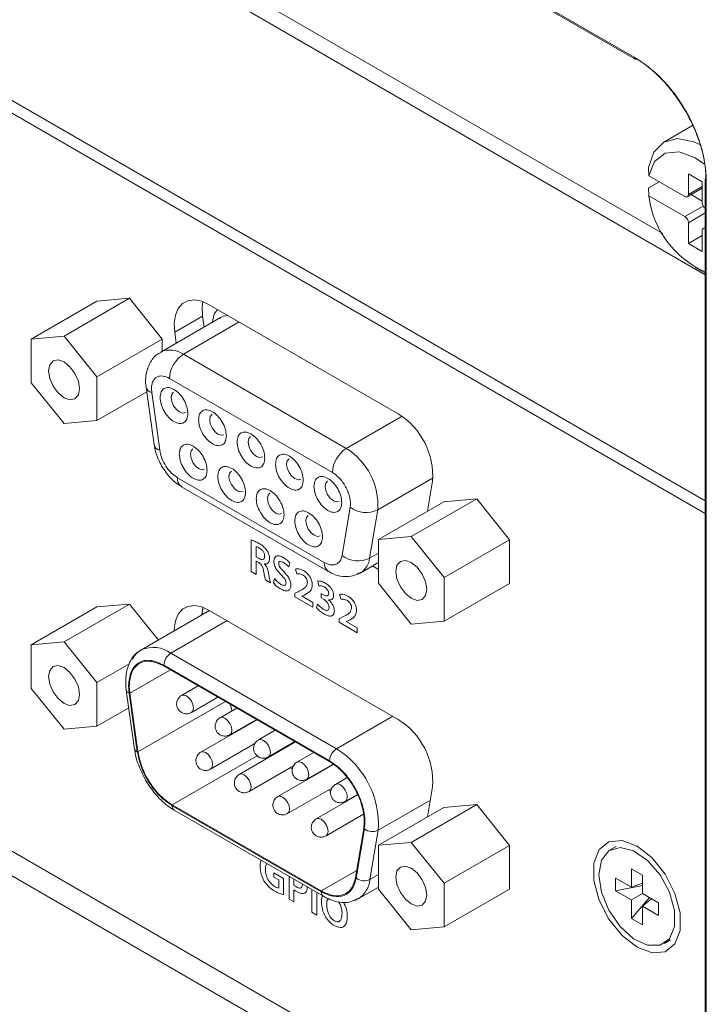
# Model space of a CAD drawing. Header units: millimetres. Extents: x 0 to 1118, y 0 to 864.
# Tile 175 of 256: x 507 to 516, y 119 to 132. Entities that reach past the tile are written whole.
import ezdxf

# ---------------------------------------------------------------- set-up
doc = ezdxf.new("R2010")
doc.units = ezdxf.units.MM

msp = doc.modelspace()

# ---------------------------------------------------------------- linework, layer by layer
at = {"color": 9, "linetype": 'Continuous', "lineweight": 0}
for p, q in [((463.0812, 161.3767), (515.1013, 131.3461)), ((516.0176, 129.7688), (516.0176, 111.1864)), ((515.789, 129.5997), (515.9657, 129.7017)), ((515.7448, 129.319), (515.9787, 129.454)), ((516.003, 129.366), (515.789, 129.2424)), ((509.2533, 127.8483), (509.6069, 128.0524)), ((509.3621, 127.5679), (510.0743, 127.979)), ((509.3621, 127.5679), (511.4357, 126.3708)), ((509.1853, 127.2617), (511.2589, 126.0646)), ((508.959, 127.0809), (508.9555, 127.129)), ((509.0619, 126.3479), (508.959, 127.0809)), ((511.4357, 126.3708), (512.1451, 126.7804)), ((511.156, 124.9196), (509.2882, 125.9979)), ((511.8361, 125.5886), (512.5394, 125.9946)), ((511.4852, 125.6225), (511.3824, 125.0083)), ((511.8361, 125.5886), (511.7332, 124.9744)), ((510.2271, 125.2094), (510.2271, 124.8039)), ((510.2895, 124.9908), (510.2895, 125.1227)), ((511.7332, 124.9744), (511.8459, 125.0394)), ((510.3272, 124.9691), (510.2895, 124.9908)), ((510.2895, 124.7679), (510.2895, 124.9364)), ((510.2895, 124.9364), (510.3215, 124.9179)), ((510.3969, 124.8992), (510.3969, 124.901)), ((510.7026, 124.863), (510.7175, 124.9141)), ((510.2271, 124.8039), (510.2895, 124.7679)), ((510.7878, 124.8365), (510.8066, 124.7733)), ((510.4072, 124.6998), (510.4724, 124.6623)), ((510.5214, 124.7152), (510.5076, 124.6617)), ((511.0731, 124.6843), (511.0878, 124.6232)), ((510.8218, 124.5478), (510.7815, 124.5287)), ((510.7815, 124.5287), (510.7815, 124.4839)), ((511.1444, 124.5085), (511.1155, 124.5252)), ((511.1155, 124.5252), (511.1155, 124.4707)), ((511.3506, 124.5116), (511.3694, 124.4484)), ((510.7815, 124.4839), (511.0106, 124.3516)), ((510.8727, 124.4934), (510.9025, 124.5055)), ((510.8727, 124.4922), (510.8727, 124.4934)), ((511.0106, 124.4125), (510.8727, 124.4922)), ((511.0106, 124.3516), (511.0106, 124.4125)), ((511.0708, 124.3908), (511.056, 124.3452)), ((511.1155, 124.4707), (511.1454, 124.4535)), ((511.2091, 124.4451), (511.209, 124.4464)), ((509.2039, 123.7664), (509.9196, 124.1796)), ((511.3846, 124.223), (511.3443, 124.2038)), ((511.3443, 124.2038), (511.3443, 124.159)), ((511.3443, 124.159), (511.5733, 124.0267)), ((511.4354, 124.1685), (511.4653, 124.1806)), ((511.4354, 124.1673), (511.4354, 124.1685)), ((511.5733, 124.0877), (511.4354, 124.1673)), ((511.5733, 124.0267), (511.5733, 124.0877)), ((511.311, 122.5499), (509.2039, 123.7664)), ((509.199, 123.5549), (508.6803, 123.2554)), ((509.1155, 123.6133), (511.2227, 122.3968)), ((508.6715, 123.2586), (508.6647, 123.353)), ((508.7763, 122.5123), (508.6715, 123.2586)), ((508.785, 122.509), (509.8978, 123.1515)), ((512.0268, 122.9631), (511.311, 122.5499)), ((510.3015, 122.4603), (509.2202, 121.8361)), ((511.842, 121.5127), (512.506, 121.896)), ((511.1179, 120.7303), (509.2202, 121.8259)), ((511.6666, 121.5296), (511.5619, 120.9042)), ((511.7373, 120.8873), (511.842, 121.5127)), ((511.1179, 120.7405), (511.5681, 121.0004)), ((510.6388, 120.9009), (510.5144, 120.9727)), ((510.5144, 120.9727), (510.5144, 120.9173)), ((510.5144, 120.9173), (510.5764, 120.8815)), ((510.5764, 120.8815), (510.5764, 120.7773)), ((510.6388, 120.695), (510.6388, 120.9009)), ((510.7074, 120.925), (510.7074, 120.6379)), ((510.7698, 120.8115), (510.7698, 120.889)), ((511.8459, 120.95), (511.7373, 120.8873)), ((510.7698, 120.6018), (510.7698, 120.7554)), ((510.9985, 120.757), (510.9985, 120.4698)), ((510.7074, 120.6379), (510.7698, 120.6018)), ((511.0609, 120.4338), (511.0609, 120.7209)), ((510.9985, 120.4698), (511.0609, 120.4338))]:
    msp.add_line(p, q, dxfattribs=at)
at = {"color": 7, "linetype": 'Continuous', "lineweight": 15}
for p, q in [((463.0916, 161.3538), (515.1116, 131.3232)), ((467.2682, 156.7144), (516.003, 128.5804)), ((516.003, 125.7021), (467.2682, 153.8361)), ((516.003, 125.5417), (467.3184, 153.6467)), ((493.0776, 142.0264), (515.463, 129.1036)), ((515.8411, 130.4778), (515.477, 130.2676)), ((515.2848, 129.8397), (515.2834, 129.9425)), ((515.7448, 129.5742), (515.2848, 129.8397)), ((515.9657, 129.763), (515.789, 129.8651)), ((515.789, 129.8651), (515.789, 129.5997)), ((516.003, 129.7892), (516.003, 111.2068)), ((515.416, 129.7639), (515.2834, 129.6874)), ((515.2834, 129.6874), (515.2848, 129.5846)), ((515.776, 129.5711), (515.9657, 129.6806)), ((515.9657, 129.4976), (515.9657, 129.763)), ((515.2848, 129.5846), (515.7448, 129.319)), ((515.8249, 129.5993), (515.9657, 129.518)), ((515.789, 129.2424), (515.789, 128.9771)), ((516.003, 129.183), (515.9787, 129.169)), ((515.9657, 129.0791), (515.789, 128.9771)), ((515.9657, 128.875), (515.9657, 129.1404)), ((515.789, 128.9771), (515.9657, 128.875)), ((515.8773, 128.674), (515.9656, 128.623)), ((516.003, 128.6025), (515.9656, 128.623)), ((507.8437, 127.7995), (508.6763, 128.2801)), ((508.6763, 128.2801), (508.2591, 128.2428)), ((509.0935, 127.7611), (508.6763, 128.2801)), ((507.4265, 127.7622), (508.2591, 128.2428)), ((512.095, 126.8125), (509.6927, 128.1993)), ((509.8347, 128.0352), (509.0746, 127.5964)), ((509.6069, 128.0524), (509.6262, 127.9148)), ((509.8215, 128.0218), (509.8364, 128.0325)), ((507.8437, 127.7995), (507.4265, 127.7622)), ((508.2609, 127.2805), (507.8437, 127.7995)), ((509.2533, 127.8483), (509.2726, 127.7107)), ((507.4265, 127.7622), (507.4265, 127.2059)), ((508.2609, 127.2805), (509.0935, 127.7611)), ((509.0935, 127.6073), (509.0935, 127.7611)), ((508.2609, 126.7242), (508.2609, 127.2805)), ((507.4265, 127.2059), (507.8437, 126.6869)), ((508.8882, 127.1482), (508.9911, 126.4152)), ((497.1819, 127.0167), (516.003, 116.1515)), ((508.2609, 126.7242), (508.8962, 127.091)), ((516.003, 115.8387), (496.911, 126.8603)), ((507.8437, 126.6869), (508.2609, 126.7242)), ((512.4703, 125.5713), (512.5344, 125.9542)), ((509.34, 125.8835), (511.2078, 124.8052)), ((511.8459, 125.2109), (512.6785, 125.6915)), ((512.2631, 125.2482), (513.0957, 125.7288)), ((513.0957, 125.7288), (512.6785, 125.6915)), ((513.5129, 125.2099), (513.0957, 125.7288)), ((512.2631, 125.2482), (511.8459, 125.2109)), ((511.8459, 125.2109), (511.8459, 124.6546)), ((512.6803, 124.7292), (512.2631, 125.2482)), ((512.6803, 124.7292), (513.5129, 125.2099)), ((513.5129, 124.6536), (513.5129, 125.2099)), ((511.6203, 124.7891), (511.8459, 124.9193)), ((511.7701, 124.8756), (511.8459, 124.8318)), ((511.8459, 124.6546), (512.2631, 124.1356)), ((512.6803, 124.1729), (512.6803, 124.7292)), ((512.6803, 124.1729), (513.5129, 124.6536)), ((507.8437, 123.9107), (508.6763, 124.3913)), ((508.6763, 124.3913), (508.2591, 124.354)), ((509.0451, 123.9326), (508.6763, 124.3913)), ((507.4265, 123.8734), (508.2591, 124.354)), ((509.6963, 124.3085), (508.8227, 123.8041)), ((512.095, 122.9238), (509.6927, 124.3105)), ((512.2631, 124.1356), (512.6803, 124.1729)), ((507.8437, 123.9107), (507.4265, 123.8734)), ((508.2609, 123.3917), (507.8437, 123.9107)), ((507.4265, 123.8734), (507.4265, 123.3171)), ((508.2609, 123.3917), (508.6779, 123.6324)), ((511.2227, 122.3866), (509.1155, 123.6031)), ((508.2609, 122.8354), (508.2609, 123.3917)), ((507.4265, 123.3171), (507.8437, 122.7981)), ((508.6361, 123.2923), (508.7409, 122.5459)), ((508.6803, 123.2554), (508.6735, 123.3479)), ((508.6803, 123.2554), (508.785, 122.509)), ((509.5527, 123.3507), (509.3394, 123.2275)), ((509.4644, 123.011), (509.8027, 123.2064)), ((508.2609, 122.8354), (508.6673, 123.0701)), ((510.0424, 123.068), (509.829, 122.9449)), ((509.9593, 123.116), (509.9814, 123.0328)), ((510.2997, 122.9195), (509.5842, 122.5064)), ((509.954, 122.7283), (510.2924, 122.9237)), ((507.8437, 122.7981), (508.2609, 122.8354)), ((510.532, 122.7853), (510.3187, 122.6622)), ((510.7893, 122.6368), (510.0739, 122.2238)), ((510.4437, 122.4457), (510.7821, 122.641)), ((509.7092, 122.2899), (510.2725, 122.6151)), ((511.0217, 122.5026), (510.8084, 122.3795)), ((510.4691, 122.4519), (510.4619, 122.4561)), ((510.1989, 122.0073), (510.7622, 122.3325)), ((511.2734, 122.3509), (510.5635, 121.9411)), ((510.7481, 122.2909), (510.7191, 122.3076)), ((510.9334, 122.163), (511.2669, 122.3555)), ((510.9588, 122.1693), (510.9515, 122.1735)), ((511.4471, 122.1829), (511.2981, 122.0968)), ((510.6885, 121.7246), (511.2519, 122.0498)), ((511.2378, 122.0082), (511.2088, 122.0249)), ((512.4703, 121.6825), (512.5344, 122.0654)), ((511.5811, 121.9631), (511.0532, 121.6584)), ((511.423, 121.8803), (511.5782, 121.9698)), ((511.4485, 121.8866), (511.4412, 121.8908)), ((509.2202, 121.8361), (511.1179, 120.7405)), ((509.2461, 121.7686), (511.1438, 120.6731)), ((511.8459, 121.3221), (512.6785, 121.8028)), ((512.2631, 121.3594), (513.0957, 121.8401)), ((513.0957, 121.8401), (512.6785, 121.8028)), ((513.5129, 121.3211), (513.0957, 121.8401)), ((511.1782, 121.4419), (511.6551, 121.7172)), ((511.5532, 120.911), (511.6579, 121.5364)), ((512.2631, 121.3594), (511.8459, 121.3221)), ((511.8459, 121.3221), (511.8459, 120.7658)), ((512.6803, 120.8404), (512.2631, 121.3594)), ((512.6803, 120.8404), (513.5129, 121.3211)), ((513.5129, 120.7648), (513.5129, 121.3211)), ((514.8723, 121.3084), (514.7928, 121.2624)), ((515.0667, 121.0238), (515.2063, 120.9431)), ((515.0667, 120.788), (515.0667, 121.0238)), ((514.8625, 120.9058), (515.0667, 120.788)), ((514.8625, 120.7446), (514.8625, 120.9058)), ((515.2063, 120.9431), (515.2063, 120.7074)), ((511.5875, 120.6415), (511.8459, 120.7907)), ((511.8459, 120.7658), (512.2631, 120.2468)), ((512.6803, 120.2841), (512.6803, 120.8404)), ((512.6803, 120.2841), (513.5129, 120.7648)), ((514.8625, 120.7446), (515.2063, 120.8095)), ((515.0667, 120.788), (515.2063, 120.8406)), ((511.1425, 120.6739), (511.1438, 120.6731)), ((511.1442, 120.6764), (511.1596, 120.668)), ((515.0667, 120.6267), (514.8625, 120.7446)), ((515.2063, 120.7073), (515.0667, 120.6267)), ((515.0667, 120.3909), (515.2948, 120.6563)), ((515.0667, 120.3909), (515.0667, 120.6267)), ((515.2063, 120.7074), (515.4105, 120.5895)), ((515.2063, 120.5461), (515.3218, 120.6407)), ((515.2063, 120.5461), (515.2063, 120.3103)), ((515.4105, 120.4282), (515.2063, 120.5461)), ((515.4105, 120.5895), (515.4105, 120.4282)), ((515.2063, 120.3103), (515.0667, 120.3909)), ((512.2631, 120.2468), (512.6803, 120.2841)), ((515.4802, 120.0716), (515.5598, 120.1175))]:
    msp.add_line(p, q, dxfattribs=at)
at = {"color": 7, "linetype": 'Continuous', "lineweight": 15, "flags": 128}
for points in [[(515.2834, 129.9425), (515.3507, 130.1404), (515.4779, 130.2681), (515.6527, 130.3134), (515.8579, 130.2717), (515.944, 130.2314)], [(515.9866, 129.9915), (515.8774, 130.0661), (515.6726, 130.143), (515.4921, 130.1278), (515.3575, 130.0226), (515.2848, 129.8397)], [(516.003, 129.1693), (516.0013, 129.1699), (515.993, 129.1718), (515.9854, 129.1715), (515.9787, 129.169), (515.9732, 129.1644), (515.9691, 129.158), (515.9666, 129.1499), (515.9657, 129.1404)], [(509.6927, 128.1993), (509.5962, 128.2428), (509.5042, 128.2599), (509.4211, 128.2496), (509.3509, 128.2126), (509.297, 128.1505), (509.2618, 128.0662), (509.247, 127.9639), (509.2533, 127.8483)], [(509.6082, 128.2388), (509.6005, 128.168), (509.6069, 128.0524)], [(507.8437, 127.4708), (507.7682, 127.497), (507.7043, 127.4846), (507.6616, 127.4354), (507.6466, 127.357), (507.6616, 127.2612), (507.7043, 127.1627), (507.7682, 127.0764), (507.8437, 127.0156), (507.9191, 126.9893), (507.9831, 127.0018), (508.0258, 127.0509), (508.0408, 127.1294), (508.0258, 127.2251), (507.9831, 127.3237), (507.9191, 127.4099), (507.8437, 127.4708)], [(509.2385, 127.0869), (509.2385, 127.0869), (509.2155, 127.0605), (509.2074, 127.0183), (509.2155, 126.9667), (509.2385, 126.9137), (509.2729, 126.8673), (509.3135, 126.8345), (509.3541, 126.8204), (509.3885, 126.8271)], [(509.7281, 126.8043), (509.7281, 126.8042), (509.7052, 126.7778), (509.6971, 126.7356), (509.7052, 126.684), (509.7281, 126.631), (509.7626, 126.5846), (509.8031, 126.5519), (509.8437, 126.5378), (509.8781, 126.5444)], [(510.2178, 126.5216), (510.2178, 126.5216), (510.1948, 126.4951), (510.1867, 126.4529), (510.1948, 126.4014), (510.2178, 126.3484), (510.2522, 126.3019), (510.2928, 126.2692), (510.3334, 126.2551), (510.3678, 126.2618)], [(509.4833, 126.3658), (509.4833, 126.3658), (509.4603, 126.3394), (509.4522, 126.2972), (509.4603, 126.2456), (509.4833, 126.1926), (509.5177, 126.1462), (509.5583, 126.1135), (509.5989, 126.0994), (509.6333, 126.106)], [(510.7075, 126.2389), (510.7075, 126.2389), (510.6845, 126.2124), (510.6764, 126.1702), (510.6845, 126.1187), (510.7075, 126.0657), (510.7419, 126.0193), (510.7825, 125.9865), (510.8231, 125.9724), (510.8575, 125.9791)], [(509.973, 126.0832), (509.973, 126.0832), (509.95, 126.0567), (509.9419, 126.0145), (509.95, 125.963), (509.973, 125.9099), (510.0074, 125.8635), (510.048, 125.8308), (510.0886, 125.8167), (510.123, 125.8234)], [(511.1972, 125.9562), (511.1972, 125.9562), (511.1742, 125.9297), (511.1661, 125.8875), (511.1742, 125.836), (511.1972, 125.783), (511.2316, 125.7366), (511.2722, 125.7038), (511.3127, 125.6897), (511.3472, 125.6964)], [(510.4627, 125.8005), (510.4626, 125.8005), (510.4397, 125.774), (510.4316, 125.7318), (510.4397, 125.6803), (510.4626, 125.6273), (510.4971, 125.5809), (510.5376, 125.5481), (510.5782, 125.534), (510.6126, 125.5407)], [(510.9523, 125.5178), (510.9523, 125.5178), (510.9293, 125.4913), (510.9213, 125.4491), (510.9293, 125.3976), (510.9523, 125.3446), (510.9867, 125.2982), (511.0273, 125.2654), (511.0679, 125.2513), (511.1023, 125.258)], [(512.2631, 124.9195), (512.1877, 124.9457), (512.1237, 124.9333), (512.081, 124.8841), (512.066, 124.8057), (512.081, 124.7099), (512.1237, 124.6114), (512.1877, 124.5252), (512.2631, 124.4643), (512.3385, 124.4381), (512.4025, 124.4505), (512.4452, 124.4997), (512.4602, 124.5781), (512.4452, 124.6739), (512.4025, 124.7724), (512.3385, 124.8586), (512.2631, 124.9195)], [(511.6195, 124.7886), (511.5942, 124.7765), (511.5603, 124.7666)], [(509.6927, 124.3105), (509.5962, 124.3541), (509.5042, 124.3711), (509.4211, 124.3609), (509.3509, 124.3238), (509.297, 124.2617), (509.2618, 124.1774), (509.247, 124.0751), (509.2466, 124.0489)], [(509.6082, 124.35), (509.6005, 124.2792), (509.6001, 124.253)], [(507.8437, 123.582), (507.7682, 123.6082), (507.7043, 123.5958), (507.6616, 123.5466), (507.6466, 123.4682), (507.6616, 123.3724), (507.7043, 123.2739), (507.7682, 123.1877), (507.8437, 123.1268), (507.9191, 123.1006), (507.9831, 123.113), (508.0258, 123.1622), (508.0408, 123.2406), (508.0258, 123.3364), (507.9831, 123.4349), (507.9191, 123.5211), (507.8437, 123.582)], [(508.6715, 123.2586), (508.6563, 123.266), (508.645, 123.275), (508.6381, 123.2853), (508.6359, 123.2966), (508.6363, 123.3008)], [(515.1365, 121.3101), (514.946, 121.3812), (514.7786, 121.3663), (514.6543, 121.2669), (514.5881, 121.0953), (514.5881, 120.872), (514.6543, 120.6239), (514.7786, 120.3811), (514.946, 120.1727), (515.1365, 120.024), (515.3269, 119.9528), (515.4944, 119.9678), (515.6187, 120.0671), (515.6849, 120.2388), (515.6849, 120.4621), (515.6187, 120.7102), (515.4944, 120.953), (515.3269, 121.1613), (515.1365, 121.3101)], [(514.6504, 120.9477), (514.6832, 120.7259), (514.7772, 120.4962), (514.9198, 120.2896), (515.0916, 120.134), (515.2695, 120.0503), (515.4295, 120.0499), (515.5498, 120.1329), (515.6144, 120.288), (515.6144, 120.4943), (515.5498, 120.724), (515.4295, 120.9459), (515.2695, 121.1302), (515.0916, 121.2519), (514.9198, 121.2946), (514.7772, 121.2526), (514.6832, 121.1315), (514.6504, 120.9477)], [(512.2631, 121.0307), (512.1877, 121.0569), (512.1237, 121.0445), (512.081, 120.9953), (512.066, 120.9169), (512.081, 120.8211), (512.1237, 120.7226), (512.1877, 120.6364), (512.2631, 120.5755), (512.3385, 120.5493), (512.4025, 120.5617), (512.4452, 120.6109), (512.4602, 120.6893), (512.4452, 120.7851), (512.4025, 120.8836), (512.3385, 120.9699), (512.2631, 121.0307)], [(511.5875, 120.6415), (511.5529, 120.6249), (511.5061, 120.6113)]]:
    msp.add_lwpolyline(points, dxfattribs=at)
at = {"color": 9, "linetype": 'Continuous', "lineweight": 0, "flags": 128}
for points in [[(509.9307, 128.0619), (509.8747, 128.0526), (509.8347, 128.0352)], [(509.3393, 123.2275), (509.3394, 123.2275), (509.368, 123.2331), (509.4019, 123.2213), (509.4357, 123.194), (509.4644, 123.1554), (509.4835, 123.1112), (509.4902, 123.0683)], [(509.4902, 123.0683), (509.4835, 123.0331), (509.4644, 123.011)], [(509.829, 122.9448), (509.829, 122.9448), (509.8577, 122.9504), (509.8915, 122.9387), (509.9254, 122.9114), (509.954, 122.8727), (509.9732, 122.8285), (509.9799, 122.7856)], [(509.9799, 122.7856), (509.9732, 122.7504), (509.9541, 122.7284)], [(510.3187, 122.6622), (510.3187, 122.6622), (510.3474, 122.6677), (510.3812, 122.656), (510.415, 122.6287), (510.4437, 122.59), (510.4629, 122.5458), (510.4696, 122.5029)], [(509.5842, 122.5064), (509.5842, 122.5064), (509.6129, 122.512), (509.6467, 122.5003), (509.6805, 122.473), (509.7092, 122.4343), (509.7284, 122.3901), (509.7351, 122.3472)], [(510.4696, 122.5029), (510.4629, 122.4677), (510.4437, 122.4457)], [(510.8083, 122.3795), (510.8084, 122.3795), (510.837, 122.3851), (510.8709, 122.3733), (510.9047, 122.346), (510.9334, 122.3073), (510.9525, 122.2632), (510.9593, 122.2202)], [(509.7351, 122.3472), (509.7284, 122.312), (509.7092, 122.29)], [(510.0738, 122.2237), (510.0739, 122.2238), (510.1025, 122.2293), (510.1364, 122.2176), (510.1702, 122.1903), (510.1989, 122.1516), (510.218, 122.1074), (510.2248, 122.0645)], [(510.9593, 122.2202), (510.9525, 122.185), (510.9334, 122.163)], [(510.2248, 122.0645), (510.218, 122.0293), (510.1989, 122.0073)], [(511.298, 122.0968), (511.298, 122.0968), (511.3267, 122.1024), (511.3605, 122.0906), (511.3944, 122.0633), (511.423, 122.0246), (511.4422, 121.9805), (511.4489, 121.9375)], [(510.5635, 121.9411), (510.5635, 121.9411), (510.5922, 121.9467), (510.626, 121.9349), (510.6599, 121.9076), (510.6885, 121.8689), (510.7077, 121.8247), (510.7144, 121.7818)], [(511.4489, 121.9375), (511.4422, 121.9023), (511.4231, 121.8803)], [(510.7144, 121.7818), (510.7077, 121.7466), (510.6886, 121.7246)], [(511.0532, 121.6584), (511.0532, 121.6584), (511.0819, 121.664), (511.1157, 121.6522), (511.1495, 121.6249), (511.1782, 121.5862), (511.1974, 121.5421), (511.2041, 121.4991)], [(511.2041, 121.4991), (511.1974, 121.4639), (511.1782, 121.4419)]]:
    msp.add_lwpolyline(points, dxfattribs=at)
at = {"color": 9, "linetype": 'Continuous', "lineweight": 0}
for centre, radius, start, end in [((515.1253, 131.3432), 0.0242, 173.09891, 235.58891), ((516.0274, 129.7912), 0.0245, 184.78227, 246.53787), ((509.1942, 127.3386), 0.2842, 53.78882, 114.78632), ((509.5691, 127.2442), 0.3842, 122.60548, 177.39452), ((508.9796, 127.1736), 0.0949, 195.91527, 257.46794), ((511.6427, 126.0472), 0.3842, 122.60548, 177.39452), ((510.9848, 125.6465), 0.8532, 356.11451, 58.10192), ((511.6882, 125.8906), 0.3363, 232.87189, 296.09167), ((511.5853, 125.2764), 0.3363, 232.87189, 296.09167), ((511.2817, 124.9074), 0.1262, 174.44066, 233.60463), ((511.4862, 124.9979), 0.2481, 302.50587, 354.55536), ((508.9806, 123.4605), 0.3786, 53.87374, 113.88312), ((509.3074, 123.6046), 0.1921, 122.60548, 177.39452), ((508.7865, 122.5585), 0.0473, 195.3528, 257.54043), ((511.4146, 122.3881), 0.1921, 122.60548, 177.39452), ((510.7132, 121.5894), 1.1314, 356.11451, 58.10192), ((511.7681, 121.6637), 0.1681, 232.87189, 296.09167), ((511.6633, 121.0383), 0.1681, 232.87189, 296.09167), ((511.4094, 120.9186), 0.3294, 302.73692, 354.54102), ((511.1811, 120.7243), 0.0635, 174.53879, 232.49622)]:
    msp.add_arc(centre, radius, start, end, dxfattribs=at)
at = {"color": 7, "linetype": 'Continuous', "lineweight": 15}
for centre, radius, start, end in [((515.1217, 131.3439), 0.023, 243.94263, 298.56994), ((516.0246, 129.7882), 0.0216, 125.4554, 177.26027), ((516.4951, 129.7323), 1.2193, 186.95958, 246.19768), ((515.762, 129.5953), 0.0273, 230.79671, 9.21404), ((516.0633, 129.5025), 0.0976, 182.88776, 231.88487), ((515.693, 129.2381), 0.0961, 2.60548, 57.39452), ((511.6002, 126.0176), 0.9363, 356.11451, 58.10192), ((509.0823, 126.4402), 0.0946, 195.3528, 257.54043), ((509.4071, 125.9828), 0.1199, 172.74417, 235.94365), ((508.9692, 123.5592), 0.2854, 119.80697, 154.7683), ((511.6002, 122.1288), 0.9363, 356.11451, 58.10192), ((509.2797, 121.8183), 0.0599, 172.74417, 235.94365)]:
    msp.add_arc(centre, radius, start, end, dxfattribs=at)
for points, knots in [([(515.1013, 131.3461), (515.1615, 131.3113), (515.2211, 131.2703), (515.3389, 131.1756), (515.3965, 131.1224), (515.5065, 131.0071), (515.5597, 130.9442), (515.6599, 130.81), (515.7061, 130.7401), (515.7908, 130.5948), (515.8296, 130.5184), (515.8964, 130.3658), (515.9246, 130.2892), (515.9592, 130.1737), (515.9695, 130.135), (515.9869, 130.0587), (515.9942, 130.0212), (516.0117, 129.9102), (516.0176, 129.8383), (516.0176, 129.7688)], [0, 0, 0, 0, 0.125, 0.125, 0.25, 0.25, 0.375, 0.375, 0.5, 0.5, 0.625, 0.625, 0.75, 0.75, 0.8125, 0.8125, 0.875, 0.875, 1, 1, 1, 1]), ([(516.012, 129.8057), (516.012, 129.8222), (516.0116, 129.8393), (516.0101, 129.8732), (516.009, 129.8903), (516.0047, 129.942), (515.9962, 130.012), (515.9822, 130.0842), (515.9653, 130.1574), (515.9554, 130.1947), (515.9222, 130.3057), (515.8951, 130.3794), (515.8311, 130.5262), (515.7938, 130.5996), (515.7127, 130.7395), (515.6685, 130.8068), (515.5725, 130.936), (515.5217, 130.9966), (515.4164, 131.1078), (515.3615, 131.159), (515.2767, 131.2277), (515.2482, 131.2491), (515.2053, 131.279), (515.191, 131.2885), (515.1623, 131.3069), (515.1478, 131.3158), (515.1336, 131.3241)], [0, 0, 0, 0, 0.03125, 0.03125, 0.0625, 0.0625, 0.125, 0.1875, 0.1875, 0.25, 0.25, 0.375, 0.375, 0.5, 0.5, 0.625, 0.625, 0.75, 0.75, 0.875, 0.875, 0.9375, 0.9375, 0.96875, 0.96875, 1, 1, 1, 1]), ([(509.0783, 127.5913), (509.0639, 127.585), (509.0015, 127.5577), (508.9246, 127.4516), (508.8833, 127.3136), (508.8784, 127.2081), (508.8883, 127.1586), (508.8904, 127.1479)], [0, 0, 0, 0, 0.0910775, 0.396047, 0.7190603, 0.9387376, 1, 1, 1, 1]), ([(508.9933, 126.4149), (508.9975, 126.3863), (509.011, 126.2945), (509.0554, 126.2069), (509.0859, 126.1465)], [0, 0, 0, 0, 0.3116411, 1, 1, 1, 1]), ([(509.0859, 126.1465), (509.1275, 126.0862), (509.1853, 126.0024), (509.2771, 125.9217), (509.3208, 125.8982), (509.3411, 125.8873)], [0, 0, 0, 0, 0.57774698, 0.80307154, 1, 1, 1, 1]), ([(511.209, 124.809), (511.2267, 124.7978), (511.2829, 124.7623), (511.3923, 124.7373), (511.5193, 124.7384), (511.5882, 124.7779), (511.6159, 124.7938)], [0, 0, 0, 0, 0.1428594, 0.4526943, 0.7803476, 1, 1, 1, 1]), ([(508.8316, 123.8023), (508.8194, 123.7976), (508.7586, 123.7742), (508.6868, 123.6759), (508.6321, 123.536), (508.6302, 123.4292), (508.6292, 123.3789)], [0, 0, 0, 0, 0.0830382, 0.412081, 0.72296365, 1, 1, 1, 1]), ([(508.6292, 123.3789), (508.6291, 123.3766), (508.6267, 123.3458), (508.6335, 123.3119), (508.6399, 123.2805)], [0, 0, 0, 0, 0.0738986, 1, 1, 1, 1]), ([(509.2936, 123.1818), (509.287, 123.1666), (509.2773, 123.1446), (509.2762, 123.1081), (509.2828, 123.0747), (509.3034, 123.0383), (509.3376, 123.0087), (509.3812, 122.9933), (509.4264, 122.9935), (509.452, 123.0056), (509.4642, 123.0114)], [0, 0, 0, 0, 0.1503098, 0.2187311, 0.333315, 0.4598094, 0.5966859, 0.7408929, 0.877459, 1, 1, 1, 1]), ([(509.3396, 123.2272), (509.3387, 123.2268), (509.3281, 123.2228), (509.3115, 123.2072), (509.2996, 123.1902), (509.2936, 123.1818)], [0, 0, 0, 0, 0.041049, 0.5213154, 1, 1, 1, 1]), ([(509.7833, 122.8991), (509.7766, 122.8839), (509.767, 122.8619), (509.7659, 122.8254), (509.7725, 122.792), (509.7931, 122.7556), (509.8273, 122.726), (509.8709, 122.7106), (509.9161, 122.7108), (509.9417, 122.723), (509.9538, 122.7287)], [0, 0, 0, 0, 0.1503098, 0.2187311, 0.333315, 0.4598094, 0.5966859, 0.7408929, 0.877459, 1, 1, 1, 1]), ([(509.8292, 122.9445), (509.8284, 122.9442), (509.8178, 122.9401), (509.8012, 122.9245), (509.7892, 122.9076), (509.7833, 122.8991)], [0, 0, 0, 0, 0.041049, 0.5213154, 1, 1, 1, 1]), ([(510.3189, 122.6618), (510.3181, 122.6615), (510.3075, 122.6574), (510.2909, 122.6418), (510.2789, 122.6249), (510.2729, 122.6164)], [0, 0, 0, 0, 0.041049, 0.5213154, 1, 1, 1, 1]), ([(508.7432, 122.5453), (508.7449, 122.5294), (508.7509, 122.4718), (508.7887, 122.3366), (508.8456, 122.2228), (508.8816, 122.1509)], [0, 0, 0, 0, 0.1226903, 0.4456468, 1, 1, 1, 1]), ([(509.2202, 121.8259), (509.1694, 121.861), (509.0644, 121.9335), (508.9248, 122.1104), (508.8185, 122.3138), (508.79, 122.4475), (508.7763, 122.5123)], [0, 0, 0, 0, 0.2422272, 0.5, 0.7577728, 1, 1, 1, 1]), ([(509.5844, 122.5061), (509.5836, 122.5058), (509.5729, 122.5017), (509.5564, 122.4861), (509.5444, 122.4692), (509.5384, 122.4607)], [0, 0, 0, 0, 0.041049, 0.5213154, 1, 1, 1, 1]), ([(510.2729, 122.6164), (510.2663, 122.6013), (510.2566, 122.5792), (510.2556, 122.5427), (510.2622, 122.5093), (510.2827, 122.4729), (510.317, 122.4433), (510.3605, 122.4279), (510.4057, 122.4281), (510.4314, 122.4403), (510.4435, 122.446)], [0, 0, 0, 0, 0.1503098, 0.2187311, 0.333315, 0.4598094, 0.5966859, 0.7408929, 0.877459, 1, 1, 1, 1]), ([(509.5384, 122.4607), (509.5318, 122.4455), (509.5221, 122.4235), (509.5211, 122.387), (509.5277, 122.3536), (509.5482, 122.3172), (509.5825, 122.2876), (509.626, 122.2722), (509.6712, 122.2724), (509.6969, 122.2846), (509.709, 122.2903)], [0, 0, 0, 0, 0.1503098, 0.2187311, 0.333315, 0.4598094, 0.5966859, 0.7408929, 0.877459, 1, 1, 1, 1]), ([(510.8086, 122.3791), (510.8077, 122.3788), (510.7971, 122.3748), (510.7806, 122.3592), (510.7686, 122.3422), (510.7626, 122.3337)], [0, 0, 0, 0, 0.041049, 0.5213154, 1, 1, 1, 1]), ([(510.7626, 122.3337), (510.756, 122.3186), (510.7463, 122.2965), (510.7453, 122.26), (510.7518, 122.2266), (510.7724, 122.1902), (510.8066, 122.1606), (510.8502, 122.1452), (510.8954, 122.1454), (510.921, 122.1576), (510.9332, 122.1634)], [0, 0, 0, 0, 0.1503098, 0.2187311, 0.333315, 0.4598094, 0.5966859, 0.7408929, 0.877459, 1, 1, 1, 1]), ([(508.8816, 122.1509), (508.9266, 122.0818), (508.9896, 121.9852), (509.1023, 121.8721), (509.1769, 121.8077), (509.2316, 121.7796), (509.2465, 121.7719)], [0, 0, 0, 0, 0.4380529, 0.6121025, 0.8947323, 1, 1, 1, 1]), ([(510.0281, 122.178), (510.0215, 122.1629), (510.0118, 122.1408), (510.0107, 122.1043), (510.0173, 122.0709), (510.0379, 122.0345), (510.0721, 122.0049), (510.1157, 121.9895), (510.1609, 121.9897), (510.1865, 122.0019), (510.1987, 122.0076)], [0, 0, 0, 0, 0.1503098, 0.2187311, 0.333315, 0.4598094, 0.5966859, 0.7408929, 0.877459, 1, 1, 1, 1]), ([(510.0741, 122.2234), (510.0732, 122.2231), (510.0626, 122.219), (510.046, 122.2034), (510.0341, 122.1865), (510.0281, 122.178)], [0, 0, 0, 0, 0.041049, 0.5213154, 1, 1, 1, 1]), ([(511.2523, 122.051), (511.2456, 122.0359), (511.236, 122.0139), (511.2349, 121.9773), (511.2415, 121.9439), (511.2621, 121.9076), (511.2963, 121.878), (511.3399, 121.8626), (511.3851, 121.8628), (511.4107, 121.8749), (511.4228, 121.8807)], [0, 0, 0, 0, 0.1503098, 0.2187311, 0.333315, 0.4598094, 0.5966859, 0.7408929, 0.877459, 1, 1, 1, 1]), ([(511.2983, 122.0964), (511.2974, 122.0961), (511.2868, 122.0921), (511.2702, 122.0765), (511.2583, 122.0595), (511.2523, 122.051)], [0, 0, 0, 0, 0.041049, 0.5213154, 1, 1, 1, 1]), ([(510.5178, 121.8953), (510.5111, 121.8802), (510.5015, 121.8581), (510.5004, 121.8216), (510.507, 121.7882), (510.5276, 121.7518), (510.5618, 121.7222), (510.6054, 121.7068), (510.6506, 121.707), (510.6762, 121.7192), (510.6883, 121.725)], [0, 0, 0, 0, 0.1503098, 0.2187311, 0.333315, 0.4598094, 0.5966859, 0.7408929, 0.877459, 1, 1, 1, 1]), ([(510.5637, 121.9407), (510.5629, 121.9404), (510.5523, 121.9364), (510.5357, 121.9208), (510.5238, 121.9038), (510.5178, 121.8953)], [0, 0, 0, 0, 0.041049, 0.5213154, 1, 1, 1, 1]), ([(511.0534, 121.658), (511.0526, 121.6577), (511.042, 121.6537), (511.0254, 121.6381), (511.0134, 121.6211), (511.0075, 121.6126)], [0, 0, 0, 0, 0.041049, 0.5213154, 1, 1, 1, 1]), ([(511.0075, 121.6126), (511.0008, 121.5975), (510.9911, 121.5755), (510.9901, 121.5389), (510.9967, 121.5055), (511.0172, 121.4692), (511.0515, 121.4396), (511.095, 121.4242), (511.1402, 121.4244), (511.1659, 121.4365), (511.178, 121.4423)], [0, 0, 0, 0, 0.1503098, 0.2187311, 0.333315, 0.4598094, 0.5966859, 0.7408929, 0.877459, 1, 1, 1, 1]), ([(511.1596, 120.668), (511.1795, 120.6565), (511.2414, 120.6204), (511.3508, 120.5942), (511.4753, 120.5901), (511.5438, 120.6258), (511.5731, 120.641)], [0, 0, 0, 0, 0.1431647, 0.4464121, 0.763416, 1, 1, 1, 1])]:
    msp.add_open_spline(points, degree=3, knots=knots, dxfattribs=at)
at = {"color": 9, "linetype": 'Continuous', "lineweight": 0}
for points, knots in [([(509.796, 128.1397), (509.7784, 128.1169), (509.7457, 128.0747), (509.738, 128.008), (509.7345, 127.9773)], [0, 0, 0, 0, 0.5392609, 1, 1, 1, 1]), ([(508.9555, 127.129), (508.9586, 127.1606), (508.9633, 127.2093), (508.992, 127.2547), (509.0216, 127.2798), (509.0582, 127.2929), (509.1118, 127.2951), (509.1564, 127.2748), (509.1853, 127.2617)], [0, 0, 0, 0, 0.2394429, 0.3695898, 0.4999999, 0.6301468, 0.7605571, 1, 1, 1, 1]), ([(509.2882, 125.9979), (509.2622, 126.0158), (509.2087, 126.0528), (509.1376, 126.143), (509.0834, 126.2467), (509.0689, 126.3148), (509.0619, 126.3479)], [0, 0, 0, 0, 0.2422272, 0.5, 0.7577728, 1, 1, 1, 1]), ([(511.2589, 126.0646), (511.2756, 126.0538), (511.3091, 126.0321), (511.3568, 125.985), (511.4, 125.9302), (511.4363, 125.8688), (511.4645, 125.8042), (511.4824, 125.7395), (511.4909, 125.6769), (511.4871, 125.6407), (511.4852, 125.6225)], [0, 0, 0, 0, 0.1250607, 0.2499941, 0.3748757, 0.499997, 0.6248787, 0.7500001, 0.8748189, 1, 1, 1, 1]), ([(510.3226, 125.1626), (510.3047, 125.1725), (510.2727, 125.1904), (510.241, 125.2036), (510.2271, 125.2094)], [0, 0, 0, 0, 0.5600311, 1, 1, 1, 1]), ([(510.4297, 125.0687), (510.4109, 125.0909), (510.3773, 125.1308), (510.3394, 125.1528), (510.3226, 125.1626)], [0, 0, 0, 0, 0.5573206, 1, 1, 1, 1]), ([(510.2895, 125.1227), (510.2968, 125.1197), (510.3099, 125.1144), (510.323, 125.1069), (510.3288, 125.1036)], [0, 0, 0, 0, 0.55961754, 1, 1, 1, 1]), ([(510.3288, 125.1036), (510.3383, 125.0976), (510.3572, 125.0856), (510.3819, 125.057), (510.3952, 125.0244), (510.3963, 125.0065), (510.3969, 124.9976)], [0, 0, 0, 0, 0.280926, 0.5601077, 0.7794374, 1, 1, 1, 1]), ([(510.4593, 124.9689), (510.4581, 124.9873), (510.4559, 125.0201), (510.4377, 125.0538), (510.4297, 125.0687)], [0, 0, 0, 0, 0.5603241, 1, 1, 1, 1]), ([(511.3824, 125.0083), (511.3753, 124.9834), (511.3608, 124.9319), (511.3066, 124.8908), (511.2355, 124.8828), (511.182, 124.9076), (511.156, 124.9196)], [0, 0, 0, 0, 0.2422272, 0.5, 0.7577728, 1, 1, 1, 1]), ([(510.3215, 124.9179), (510.3308, 124.9118), (510.3492, 124.8996), (510.3756, 124.8582), (510.3808, 124.8283), (510.384, 124.81)], [0, 0, 0, 0, 0.2808044, 0.5588733, 1, 1, 1, 1]), ([(510.3969, 124.9976), (510.3957, 124.987), (510.3935, 124.9658), (510.3733, 124.9543), (510.35, 124.9574), (510.3348, 124.9652), (510.3272, 124.9691)], [0, 0, 0, 0, 0.2795576, 0.55825, 0.7788315, 1, 1, 1, 1]), ([(510.3969, 124.901), (510.4066, 124.901), (510.4261, 124.9009), (510.453, 124.9201), (510.4569, 124.9505), (510.4593, 124.9689)], [0, 0, 0, 0, 0.2807722, 0.5615988, 1, 1, 1, 1]), ([(510.445, 124.7924), (510.4401, 124.8133), (510.4334, 124.8423), (510.4141, 124.8793), (510.4026, 124.8925), (510.3969, 124.8992)], [0, 0, 0, 0, 0.5594311, 0.7797918, 1, 1, 1, 1]), ([(510.6352, 124.9821), (510.6186, 124.9903), (510.5854, 125.0067), (510.5438, 125.004), (510.5176, 124.9782), (510.5148, 124.9497), (510.5133, 124.9354)], [0, 0, 0, 0, 0.2808324, 0.5601744, 0.7799873, 1, 1, 1, 1]), ([(510.5133, 124.9354), (510.515, 124.9184), (510.5183, 124.8842), (510.5533, 124.82), (510.586, 124.785), (510.606, 124.7636)], [0, 0, 0, 0, 0.2796044, 0.5591743, 1, 1, 1, 1]), ([(510.5758, 124.9066), (510.5764, 124.9121), (510.5776, 124.923), (510.5871, 124.9316), (510.605, 124.9362), (510.6222, 124.9277), (510.6342, 124.9217)], [0, 0, 0, 0, 0.1866569, 0.3738014, 0.5606334, 1, 1, 1, 1]), ([(510.6431, 124.8007), (510.6266, 124.8175), (510.6036, 124.8409), (510.5786, 124.8805), (510.5767, 124.8979), (510.5758, 124.9066)], [0, 0, 0, 0, 0.5619455, 0.7813793, 1, 1, 1, 1]), ([(510.6342, 124.9217), (510.6476, 124.9131), (510.6715, 124.8978), (510.6931, 124.8736), (510.7026, 124.863)], [0, 0, 0, 0, 0.5599342, 1, 1, 1, 1]), ([(510.7175, 124.9141), (510.7027, 124.9296), (510.6762, 124.9572), (510.6478, 124.9745), (510.6352, 124.9821)], [0, 0, 0, 0, 0.55927311, 1, 1, 1, 1]), ([(510.384, 124.81), (510.3874, 124.7896), (510.3936, 124.7533), (510.403, 124.7162), (510.4072, 124.6998)], [0, 0, 0, 0, 0.5602424, 1, 1, 1, 1]), ([(510.4724, 124.6623), (510.4666, 124.6867), (510.4561, 124.7305), (510.4484, 124.7735), (510.445, 124.7924)], [0, 0, 0, 0, 0.55961856, 1, 1, 1, 1]), ([(510.606, 124.7636), (510.6223, 124.7472), (510.6449, 124.7246), (510.6664, 124.6848), (510.6678, 124.6682), (510.6686, 124.6599)], [0, 0, 0, 0, 0.5607159, 0.7804259, 1, 1, 1, 1]), ([(510.731, 124.6292), (510.7298, 124.6459), (510.7273, 124.6792), (510.6954, 124.744), (510.663, 124.7792), (510.6431, 124.8007)], [0, 0, 0, 0, 0.27992494, 0.55935581, 1, 1, 1, 1]), ([(510.8926, 124.8165), (510.8713, 124.8267), (510.8334, 124.8448), (510.8017, 124.839), (510.7878, 124.8365)], [0, 0, 0, 0, 0.5597263, 1, 1, 1, 1]), ([(510.8066, 124.7733), (510.8191, 124.7759), (510.8412, 124.7807), (510.8678, 124.7688), (510.8795, 124.7636)], [0, 0, 0, 0, 0.560307, 1, 1, 1, 1]), ([(510.8795, 124.7636), (510.8884, 124.7578), (510.906, 124.7464), (510.9278, 124.718), (510.9388, 124.688), (510.9398, 124.6714), (510.9402, 124.6631)], [0, 0, 0, 0, 0.2810035, 0.5590491, 0.7794126, 1, 1, 1, 1]), ([(511.0027, 124.6343), (511.001, 124.6536), (510.9975, 124.6923), (510.968, 124.751), (510.9299, 124.7921), (510.905, 124.8084), (510.8926, 124.8165)], [0, 0, 0, 0, 0.2796174, 0.5586651, 0.7789384, 1, 1, 1, 1]), ([(510.5076, 124.6617), (510.5242, 124.6439), (510.5539, 124.6121), (510.5861, 124.5918), (510.6003, 124.5828)], [0, 0, 0, 0, 0.55924, 1, 1, 1, 1]), ([(510.6045, 124.6413), (510.5882, 124.6522), (510.559, 124.6717), (510.5329, 124.7019), (510.5214, 124.7152)], [0, 0, 0, 0, 0.5597546, 1, 1, 1, 1]), ([(510.6686, 124.6599), (510.6681, 124.6536), (510.6671, 124.6412), (510.6574, 124.6301), (510.6372, 124.6252), (510.618, 124.6347), (510.6045, 124.6413)], [0, 0, 0, 0, 0.1870015, 0.3736409, 0.5606309, 1, 1, 1, 1]), ([(510.9402, 124.6631), (510.9357, 124.6444), (510.9264, 124.6068), (510.8784, 124.5772), (510.8433, 124.559), (510.8218, 124.5478)], [0, 0, 0, 0, 0.2774648, 0.5582823, 1, 1, 1, 1]), ([(510.9025, 124.5055), (510.929, 124.5194), (510.9659, 124.5388), (510.9982, 124.5871), (511.0012, 124.6185), (511.0027, 124.6343)], [0, 0, 0, 0, 0.560337, 0.7802445, 1, 1, 1, 1]), ([(511.1711, 124.6559), (511.1519, 124.6658), (511.1176, 124.6833), (511.0867, 124.684), (511.0731, 124.6843)], [0, 0, 0, 0, 0.5602934, 1, 1, 1, 1]), ([(511.2744, 124.5029), (511.2736, 124.514), (511.2719, 124.5362), (511.2567, 124.5726), (511.2246, 124.62), (511.1931, 124.6411), (511.1711, 124.6559)], [0, 0, 0, 0, 0.1870365, 0.3739214, 0.5609735, 1, 1, 1, 1]), ([(510.6003, 124.5828), (510.618, 124.5739), (510.6533, 124.556), (510.6987, 124.556), (510.7267, 124.5836), (510.7296, 124.614), (510.731, 124.6292)], [0, 0, 0, 0, 0.2810894, 0.5601779, 0.7800984, 1, 1, 1, 1]), ([(511.0878, 124.6232), (511.1, 124.624), (511.1218, 124.6254), (511.1466, 124.6136), (511.1575, 124.6084)], [0, 0, 0, 0, 0.5598688, 1, 1, 1, 1]), ([(511.2119, 124.5264), (511.2104, 124.5172), (511.2073, 124.4987), (511.1801, 124.4924), (511.1579, 124.5024), (511.1444, 124.5085)], [0, 0, 0, 0, 0.2794098, 0.5588696, 1, 1, 1, 1]), ([(511.1575, 124.6084), (511.1649, 124.6037), (511.1795, 124.5942), (511.1984, 124.5725), (511.2102, 124.5475), (511.2113, 124.5335), (511.2119, 124.5264)], [0, 0, 0, 0, 0.2809761, 0.5598898, 0.7799662, 1, 1, 1, 1]), ([(511.4553, 124.4917), (511.4341, 124.5018), (511.3962, 124.5199), (511.3645, 124.5141), (511.3506, 124.5116)], [0, 0, 0, 0, 0.5597263, 1, 1, 1, 1]), ([(511.1483, 124.3218), (511.1331, 124.3322), (511.106, 124.3507), (511.0815, 124.3785), (511.0708, 124.3908)], [0, 0, 0, 0, 0.5596806, 1, 1, 1, 1]), ([(511.1454, 124.4535), (511.155, 124.447), (511.1741, 124.4339), (511.1989, 124.4057), (511.2143, 124.373), (511.2161, 124.3546), (511.2169, 124.3453)], [0, 0, 0, 0, 0.2805236, 0.5607371, 0.7799345, 1, 1, 1, 1]), ([(511.209, 124.4464), (511.2189, 124.4451), (511.2385, 124.4426), (511.2605, 124.4536), (511.2727, 124.4751), (511.2738, 124.4936), (511.2744, 124.5029)], [0, 0, 0, 0, 0.2803026, 0.5594867, 0.7796944, 1, 1, 1, 1]), ([(511.284, 124.3036), (511.2828, 124.3177), (511.2803, 124.3459), (511.2602, 124.3882), (511.2355, 124.4221), (511.2179, 124.4374), (511.2091, 124.4451)], [0, 0, 0, 0, 0.2799334, 0.5591438, 0.7795188, 1, 1, 1, 1]), ([(511.3694, 124.4484), (511.3818, 124.4511), (511.404, 124.4558), (511.4306, 124.4439), (511.4423, 124.4387)], [0, 0, 0, 0, 0.560307, 1, 1, 1, 1]), ([(511.4423, 124.4387), (511.4512, 124.4329), (511.4688, 124.4215), (511.4906, 124.3931), (511.5016, 124.3631), (511.5025, 124.3465), (511.503, 124.3383)], [0, 0, 0, 0, 0.2810035, 0.5590491, 0.7794126, 1, 1, 1, 1]), ([(511.5655, 124.3094), (511.5638, 124.3287), (511.5603, 124.3674), (511.5308, 124.4261), (511.4927, 124.4672), (511.4678, 124.4835), (511.4553, 124.4917)], [0, 0, 0, 0, 0.2796174, 0.5586651, 0.7789384, 1, 1, 1, 1]), ([(509.6139, 124.3248), (509.6127, 124.3229), (509.6011, 124.3047), (509.5995, 124.2767), (509.5981, 124.2518)], [0, 0, 0, 0, 0.1069285, 1, 1, 1, 1]), ([(511.056, 124.3452), (511.0731, 124.3269), (511.1037, 124.2943), (511.1368, 124.2737), (511.1514, 124.2647)], [0, 0, 0, 0, 0.559086, 1, 1, 1, 1]), ([(511.2169, 124.3453), (511.2156, 124.3354), (511.2129, 124.3157), (511.187, 124.3029), (511.163, 124.3146), (511.1483, 124.3218)], [0, 0, 0, 0, 0.279345, 0.5592972, 1, 1, 1, 1]), ([(511.1514, 124.2647), (511.1689, 124.2558), (511.2036, 124.2381), (511.2487, 124.2357), (511.2791, 124.259), (511.2824, 124.2887), (511.284, 124.3036)], [0, 0, 0, 0, 0.2811135, 0.5607727, 0.7803922, 1, 1, 1, 1]), ([(511.503, 124.3383), (511.4984, 124.3196), (511.4892, 124.282), (511.4412, 124.2523), (511.4061, 124.2341), (511.3846, 124.223)], [0, 0, 0, 0, 0.2774648, 0.5582823, 1, 1, 1, 1]), ([(511.4653, 124.1806), (511.4918, 124.1945), (511.5287, 124.2139), (511.561, 124.2622), (511.564, 124.2937), (511.5655, 124.3094)], [0, 0, 0, 0, 0.560337, 0.7802445, 1, 1, 1, 1]), ([(508.6647, 123.353), (508.6708, 123.4149), (508.6801, 123.5106), (508.7362, 123.5995), (508.7945, 123.6487), (508.8662, 123.6746), (508.9712, 123.6788), (509.0588, 123.639), (509.1155, 123.6133)], [0, 0, 0, 0, 0.2394429, 0.3696543, 0.4999999, 0.6302114, 0.7605571, 1, 1, 1, 1]), ([(511.2227, 122.3968), (511.2555, 122.3756), (511.3211, 122.3331), (511.4146, 122.2406), (511.4994, 122.1331), (511.5706, 122.0126), (511.626, 121.8859), (511.6612, 121.759), (511.6778, 121.6363), (511.6703, 121.5652), (511.6666, 121.5296)], [0, 0, 0, 0, 0.1250309, 0.249997, 0.3749366, 0.4999985, 0.6249382, 0.7500001, 0.8749077, 1, 1, 1, 1]), ([(510.3544, 121.1288), (510.3525, 121.1262), (510.3391, 121.1081), (510.3389, 121.0771), (510.3387, 121.0507)], [0, 0, 0, 0, 0.1452949, 1, 1, 1, 1]), ([(510.3387, 121.0507), (510.3408, 121.018), (510.3446, 120.9596), (510.3746, 120.8983), (510.3878, 120.8714)], [0, 0, 0, 0, 0.5601028, 1, 1, 1, 1]), ([(510.406, 121.0152), (510.4063, 121.0382), (510.4067, 121.0692), (510.4232, 121.0831), (510.4275, 121.0866)], [0, 0, 0, 0, 0.7419034, 1, 1, 1, 1]), ([(510.528, 120.7965), (510.5093, 120.8094), (510.4718, 120.8353), (510.4294, 120.8997), (510.409, 120.9627), (510.407, 120.9977), (510.406, 121.0152)], [0, 0, 0, 0, 0.2800122, 0.5587897, 0.7790671, 1, 1, 1, 1]), ([(511.5619, 120.9042), (511.5481, 120.8553), (511.5197, 120.7545), (511.4133, 120.6738), (511.2737, 120.6581), (511.1688, 120.7068), (511.1179, 120.7303)], [0, 0, 0, 0, 0.2422272, 0.5, 0.7577728, 1, 1, 1, 1]), ([(510.3878, 120.8714), (510.4111, 120.8395), (510.4528, 120.7822), (510.5031, 120.7512), (510.5254, 120.7375)], [0, 0, 0, 0, 0.5579974, 1, 1, 1, 1]), ([(510.5764, 120.7773), (510.5676, 120.7793), (510.5518, 120.7831), (510.5353, 120.7924), (510.528, 120.7965)], [0, 0, 0, 0, 0.5585955, 1, 1, 1, 1]), ([(510.8008, 120.7905), (510.795, 120.7938), (510.7846, 120.7998), (510.7743, 120.808), (510.7698, 120.8115)], [0, 0, 0, 0, 0.560117, 1, 1, 1, 1]), ([(510.7698, 120.7554), (510.7756, 120.7512), (510.7859, 120.7437), (510.7963, 120.7377), (510.8008, 120.7351)], [0, 0, 0, 0, 0.5599279, 1, 1, 1, 1]), ([(510.8772, 120.8252), (510.8762, 120.8131), (510.8742, 120.7891), (510.8527, 120.774), (510.8264, 120.7773), (510.8094, 120.7861), (510.8008, 120.7905)], [0, 0, 0, 0, 0.2800123, 0.5583205, 0.7788761, 1, 1, 1, 1]), ([(510.9102, 120.7134), (510.9201, 120.7239), (510.9378, 120.7426), (510.9391, 120.7771), (510.9396, 120.7924)], [0, 0, 0, 0, 0.5578656, 1, 1, 1, 1]), ([(510.5254, 120.7375), (510.547, 120.7264), (510.5857, 120.7065), (510.6226, 120.6985), (510.6388, 120.695)], [0, 0, 0, 0, 0.55989441, 1, 1, 1, 1]), ([(510.8008, 120.7351), (510.8233, 120.7233), (510.8633, 120.7024), (510.8959, 120.7101), (510.9102, 120.7134)], [0, 0, 0, 0, 0.5609216, 1, 1, 1, 1]), ([(511.1341, 120.6787), (511.1318, 120.6747), (511.1205, 120.6547), (511.1201, 120.6247), (511.1198, 120.6009)], [0, 0, 0, 0, 0.2021114, 1, 1, 1, 1]), ([(511.1871, 120.5632), (511.1875, 120.583), (511.1882, 120.6147), (511.2014, 120.635), (511.2063, 120.6426)], [0, 0, 0, 0, 0.6254202, 1, 1, 1, 1]), ([(511.1198, 120.6009), (511.1219, 120.5704), (511.1262, 120.5097), (511.165, 120.416), (511.2215, 120.3423), (511.2612, 120.3151), (511.2811, 120.3015)], [0, 0, 0, 0, 0.28045219, 0.55983467, 0.77958402, 1, 1, 1, 1]), ([(511.2847, 120.3594), (511.2678, 120.3722), (511.234, 120.3979), (511.1941, 120.479), (511.1897, 120.5313), (511.1871, 120.5632)], [0, 0, 0, 0, 0.2795593, 0.5594874, 1, 1, 1, 1]), ([(511.3387, 120.602), (511.3483, 120.5853), (511.3767, 120.5359), (511.3797, 120.4865), (511.3817, 120.4538)], [0, 0, 0, 0, 0.3374576, 1, 1, 1, 1]), ([(511.449, 120.418), (511.4473, 120.4487), (511.444, 120.5077), (511.4133, 120.5703), (511.3986, 120.6003)], [0, 0, 0, 0, 0.5205162, 1, 1, 1, 1]), ([(511.2811, 120.3015), (511.3075, 120.2896), (511.3602, 120.2659), (511.4182, 120.2915), (511.445, 120.3488), (511.4477, 120.3949), (511.449, 120.418)], [0, 0, 0, 0, 0.2797051, 0.5586068, 0.778973, 1, 1, 1, 1]), ([(511.3817, 120.4538), (511.3807, 120.4348), (511.3785, 120.3969), (511.3589, 120.3573), (511.3249, 120.3419), (511.2981, 120.3535), (511.2847, 120.3594)], [0, 0, 0, 0, 0.2809425, 0.5609775, 0.7802589, 1, 1, 1, 1])]:
    msp.add_open_spline(points, degree=3, knots=knots, dxfattribs=at)
at = {"color": 7, "linetype": 'Continuous', "lineweight": 15}
for points in [[(509.4195, 126.8142), (509.4169, 126.8424), (509.4116, 126.8989), (509.3707, 126.9905), (509.3123, 127.0696), (509.2428, 127.1257), (509.1733, 127.1498), (509.1148, 127.1382), (509.074, 127.0938), (509.0686, 127.0434), (509.066, 127.0183)], [(509.066, 127.0183), (509.0686, 126.99), (509.074, 126.9335), (509.1148, 126.842), (509.1733, 126.7628), (509.2428, 126.7068), (509.3123, 126.6826), (509.3707, 126.6943), (509.4116, 126.7386), (509.4169, 126.789), (509.4195, 126.8142)], [(509.9092, 126.5315), (509.9066, 126.5597), (509.9012, 126.6162), (509.8604, 126.7078), (509.8019, 126.7869), (509.7324, 126.843), (509.6629, 126.8671), (509.6045, 126.8555), (509.5636, 126.8111), (509.5583, 126.7608), (509.5557, 126.7356)], [(509.5557, 126.7356), (509.5583, 126.7073), (509.5636, 126.6508), (509.6045, 126.5593), (509.6629, 126.4801), (509.7324, 126.4241), (509.8019, 126.3999), (509.8604, 126.4116), (509.9012, 126.4559), (509.9066, 126.5063), (509.9092, 126.5315)], [(510.3989, 126.2488), (510.3962, 126.277), (510.3909, 126.3335), (510.35, 126.4251), (510.2916, 126.5042), (510.2221, 126.5603), (510.1526, 126.5845), (510.0942, 126.5728), (510.0533, 126.5284), (510.048, 126.4781), (510.0453, 126.4529)], [(509.6644, 126.0931), (509.6617, 126.1213), (509.6564, 126.1778), (509.6155, 126.2694), (509.5571, 126.3485), (509.4876, 126.4046), (509.4181, 126.4287), (509.3597, 126.4171), (509.3188, 126.3727), (509.3135, 126.3224), (509.3108, 126.2972)], [(510.0453, 126.4529), (510.048, 126.4246), (510.0533, 126.3681), (510.0942, 126.2766), (510.1526, 126.1975), (510.2221, 126.1414), (510.2916, 126.1172), (510.35, 126.1289), (510.3909, 126.1732), (510.3962, 126.2236), (510.3989, 126.2488)], [(509.3108, 126.2972), (509.3135, 126.2689), (509.3188, 126.2124), (509.3597, 126.1209), (509.4181, 126.0417), (509.4876, 125.9857), (509.5571, 125.9615), (509.6155, 125.9732), (509.6564, 126.0175), (509.6617, 126.0679), (509.6644, 126.0931)], [(510.8886, 125.9661), (510.8859, 125.9944), (510.8806, 126.0509), (510.8397, 126.1424), (510.7813, 126.2216), (510.7118, 126.2776), (510.6423, 126.3018), (510.5838, 126.2901), (510.543, 126.2458), (510.5377, 126.1954), (510.535, 126.1702)], [(510.154, 125.8104), (510.1514, 125.8386), (510.1461, 125.8951), (510.1052, 125.9867), (510.0468, 126.0658), (509.9773, 126.1219), (509.9078, 126.1461), (509.8493, 126.1344), (509.8085, 126.09), (509.8031, 126.0397), (509.8005, 126.0145)], [(510.535, 126.1702), (510.5377, 126.142), (510.543, 126.0855), (510.5838, 125.9939), (510.6423, 125.9148), (510.7118, 125.8587), (510.7813, 125.8345), (510.8397, 125.8462), (510.8806, 125.8906), (510.8859, 125.9409), (510.8886, 125.9661)], [(509.8005, 126.0145), (509.8031, 125.9862), (509.8085, 125.9297), (509.8493, 125.8382), (509.9078, 125.7591), (509.9773, 125.703), (510.0468, 125.6788), (510.1052, 125.6905), (510.1461, 125.7348), (510.1514, 125.7852), (510.154, 125.8104)], [(511.3782, 125.6834), (511.3756, 125.7117), (511.3703, 125.7682), (511.3294, 125.8597), (511.2709, 125.9389), (511.2014, 125.9949), (511.132, 126.0191), (511.0735, 126.0074), (511.0326, 125.9631), (511.0273, 125.9127), (511.0247, 125.8875)], [(511.0247, 125.8875), (511.0273, 125.8593), (511.0326, 125.8028), (511.0735, 125.7112), (511.132, 125.6321), (511.2014, 125.576), (511.2709, 125.5519), (511.3294, 125.5635), (511.3703, 125.6079), (511.3756, 125.6582), (511.3782, 125.6834)], [(510.6437, 125.5277), (510.6411, 125.556), (510.6357, 125.6125), (510.5949, 125.704), (510.5364, 125.7831), (510.4669, 125.8392), (510.3974, 125.8634), (510.339, 125.8517), (510.2981, 125.8074), (510.2928, 125.757), (510.2902, 125.7318)], [(510.2902, 125.7318), (510.2928, 125.7036), (510.2981, 125.6471), (510.339, 125.5555), (510.3974, 125.4764), (510.4669, 125.4203), (510.5364, 125.3961), (510.5949, 125.4078), (510.6357, 125.4522), (510.6411, 125.5025), (510.6437, 125.5277)], [(511.1334, 125.245), (511.1307, 125.2733), (511.1254, 125.3298), (511.0845, 125.4213), (511.0261, 125.5005), (510.9566, 125.5565), (510.8871, 125.5807), (510.8287, 125.569), (510.7878, 125.5247), (510.7825, 125.4743), (510.7798, 125.4491)], [(510.7798, 125.4491), (510.7825, 125.4209), (510.7878, 125.3644), (510.8287, 125.2728), (510.8871, 125.1937), (510.9566, 125.1376), (511.0261, 125.1135), (511.0845, 125.1251), (511.1254, 125.1695), (511.1307, 125.2198), (511.1334, 125.245)], [(509.1155, 123.6031), (509.0576, 123.6288), (508.9417, 123.6804), (508.7957, 123.6467), (508.6935, 123.537), (508.6802, 123.4109), (508.6735, 123.3479)], [(508.785, 122.509), (508.7991, 122.4434), (508.8272, 122.3122), (508.9309, 122.1153), (509.0658, 121.9433), (509.1687, 121.8718), (509.2202, 121.8361)], [(511.6579, 121.5364), (511.6615, 121.5713), (511.6686, 121.6411), (511.6527, 121.7612), (511.6179, 121.8857), (511.5639, 122.01), (511.4938, 122.1279), (511.4109, 122.2335), (511.3191, 122.3239), (511.2548, 122.3657), (511.2227, 122.3866)], [(511.1179, 120.7405), (511.1694, 120.7169), (511.2723, 120.6695), (511.4072, 120.6858), (511.5109, 120.7629), (511.5391, 120.8616), (511.5532, 120.911)]]:
    msp.add_open_spline(points, degree=3, dxfattribs=at)

doc.saveas('drawing.dxf')
